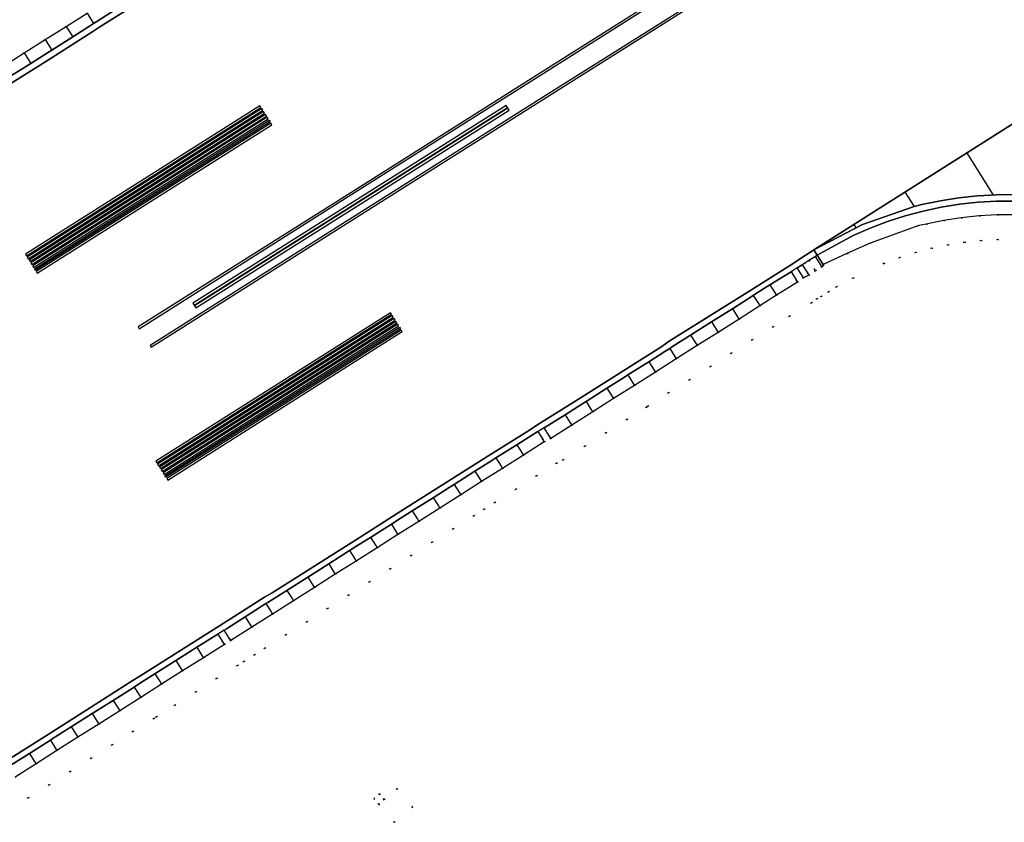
# Model space of a CAD drawing. Header units: metres. Extents: x 174791 to 179073, y 406431 to 409043.
# Tile 251 of 256: x 177565 to 177644, y 407854 to 407919. Entities that reach past the tile are written whole.
import ezdxf

# ---------------------------------------------------------------- set-up
doc = ezdxf.new("R2010")
doc.units = ezdxf.units.M
doc.linetypes.add('DOT', pattern=[6.35, 0, -6.35])
for name, color, linetype in [('terreindeelbegroeid', 254, 'DOT'), ('terreindeelonbegroeid', 254, 'DOT'), ('wegdeel_molgoot', 254, 'Continuous'), ('wegdeel_rijbaan', 254, 'Continuous'), ('wegdeel_rolbaan', 254, 'Continuous'), ('wegdeel_start_landingsbaan', 254, 'Continuous'), ('weginrichtingselement_markering_vliegtuigverharding', 254, 'Continuous'), ('weginrichtingselement_voeg_vliegtuigverharding', 254, 'Continuous')]:
    doc.layers.add(name, color=color, linetype=linetype)

msp = doc.modelspace()

# ---------------------------------------------------------------- linework, layer by layer
at = {"layer": 'terreindeelbegroeid'}
for points in [[(177570.014, 407919.594, 0), (177568.32, 407918.52, 0), (177566.625, 407917.446, 0), (177564.931, 407916.371, 0), (177563.237, 407915.297, 0)], [(177645.127, 407901.254, 0), (177643.777, 407901.248, 0), (177642.428, 407901.174, 0), (177641.085, 407901.032, 0), (177639.751, 407900.822, 0), (177638.429, 407900.545, 0), (177637.123, 407900.202, 0), (177635.836, 407899.792, 0), (177634.571, 407899.318, 0), (177631.563, 407900.113, 0), (177633.439, 407900.963, 0), (177637.374, 407902.391, 0), (177637.969, 407902.492, 0), (177639.39, 407902.79, 0), (177640.824, 407903.016, 0), (177642.268, 407903.168, 0), (177643.718, 407903.248, 0), (177645.17, 407903.254, 0)], [(177563.566, 407854.954, 0), (177565.26, 407856.029, 0), (177566.955, 407857.103, 0), (177568.65, 407858.178, 0), (177570.345, 407859.253, 0), (177572.04, 407860.327, 0), (177573.735, 407861.402, 0), (177575.43, 407862.476, 0), (177575.645, 407862.613, 0), (177577.124, 407863.551, 0), (177578.819, 407864.626, 0), (177580.514, 407865.7, 0), (177582.191, 407866.764, 0), (177582.712, 407867.078, 0), (177583.57, 407867.622, 0), (177584.422, 407868.162, 0), (177586.115, 407869.235, 0), (177587.808, 407870.308, 0), (177589.501, 407871.381, 0), (177591.193, 407872.453, 0), (177592.886, 407873.526, 0), (177594.579, 407874.599, 0), (177596.271, 407875.672, 0), (177597.964, 407876.744, 0), (177599.657, 407877.817, 0), (177601.35, 407878.89, 0), (177602.176, 407879.413, 0), (177603.042, 407879.962, 0), (177604.735, 407881.035, 0), (177606.428, 407882.108, 0), (177608.051, 407883.137, 0), (177608.584, 407883.416, 0), (177610.346, 407884.534, 0), (177612.04, 407885.608, 0), (177613.733, 407886.681, 0), (177615.319, 407887.687, 0), (177615.426, 407887.755, 0), (177617.12, 407888.829, 0), (177618.813, 407889.903, 0), (177620.506, 407890.977, 0), (177622.199, 407892.05, 0), (177623.893, 407893.124, 0), (177625.588, 407894.199, 0), (177626.918, 407895.048, 0), (177628.681, 407896.134, 0), (177629.125, 407896.458, 0), (177629.48, 407896.651, 0), (177630.079, 407897.022, 0), (177630.711, 407897.42, 0), (177632.057, 407898.141, 0), (177634.571, 407899.318, 0), (177635.836, 407899.792, 0), (177637.123, 407900.202, 0), (177638.429, 407900.545, 0), (177639.751, 407900.822, 0), (177641.085, 407901.032, 0), (177642.428, 407901.174, 0), (177643.777, 407901.248, 0), (177645.127, 407901.254, 0)], [(177564.19, 407857.718, 0), (177565.884, 407858.793, 0), (177567.579, 407859.867, 0), (177569.274, 407860.942, 0), (177570.969, 407862.016, 0), (177572.664, 407863.091, 0), (177574.359, 407864.166, 0), (177576.054, 407865.24, 0), (177577.748, 407866.315, 0), (177579.443, 407867.389, 0), (177581.138, 407868.464, 0), (177581.659, 407868.779, 0), (177583.352, 407869.852, 0), (177585.045, 407870.925, 0), (177586.737, 407871.997, 0), (177588.43, 407873.07, 0), (177590.123, 407874.143, 0), (177591.815, 407875.215, 0), (177593.508, 407876.288, 0), (177595.201, 407877.361, 0), (177596.894, 407878.434, 0), (177598.586, 407879.506, 0), (177600.279, 407880.579, 0), (177601.972, 407881.652, 0), (177603.665, 407882.725, 0), (177605.357, 407883.797, 0), (177607.05, 407884.87, 0), (177607.582, 407885.149, 0), (177609.275, 407886.223, 0), (177610.969, 407887.297, 0), (177612.662, 407888.37, 0), (177614.355, 407889.444, 0), (177616.049, 407890.518, 0), (177617.742, 407891.592, 0), (177619.435, 407892.666, 0), (177621.128, 407893.739, 0), (177622.822, 407894.813, 0), (177624.515, 407895.887, 0), (177625.855, 407896.742, 0), (177627.565, 407897.796, 0), (177628.053, 407898.152, 0), (177628.476, 407898.382, 0), (177629.02, 407898.718, 0), (177629.538, 407899.045, 0), (177629.655, 407899.141, 0), (177629.626, 407899.235, 0), (177631.563, 407900.113, 0), (177634.571, 407899.318, 0), (177632.057, 407898.141, 0), (177630.711, 407897.42, 0), (177630.079, 407897.022, 0), (177629.48, 407896.651, 0), (177629.125, 407896.458, 0), (177628.681, 407896.134, 0), (177626.918, 407895.048, 0), (177625.588, 407894.199, 0), (177623.893, 407893.124, 0), (177622.199, 407892.05, 0), (177620.506, 407890.977, 0), (177618.813, 407889.903, 0), (177617.12, 407888.829, 0), (177615.426, 407887.755, 0), (177615.319, 407887.687, 0), (177613.733, 407886.681, 0), (177612.04, 407885.608, 0), (177610.346, 407884.534, 0), (177608.584, 407883.416, 0), (177608.051, 407883.137, 0), (177606.428, 407882.108, 0), (177604.735, 407881.035, 0), (177603.042, 407879.962, 0), (177602.176, 407879.413, 0), (177601.35, 407878.89, 0), (177599.657, 407877.817, 0), (177597.964, 407876.744, 0), (177596.271, 407875.672, 0), (177594.579, 407874.599, 0), (177592.886, 407873.526, 0), (177591.193, 407872.453, 0), (177589.501, 407871.381, 0), (177587.808, 407870.308, 0), (177586.115, 407869.235, 0), (177584.422, 407868.162, 0), (177583.57, 407867.622, 0), (177582.712, 407867.078, 0), (177582.191, 407866.764, 0), (177580.514, 407865.7, 0), (177578.819, 407864.626, 0), (177577.124, 407863.551, 0), (177575.645, 407862.613, 0), (177575.43, 407862.476, 0), (177573.735, 407861.402, 0), (177572.04, 407860.327, 0), (177570.345, 407859.253, 0), (177568.65, 407858.178, 0), (177566.955, 407857.103, 0), (177565.26, 407856.029, 0), (177563.566, 407854.954, 0)]]:
    msp.add_polyline3d(points, dxfattribs=at)
msp.add_polyline3d([(177594.086, 407855.908, 0), (177593.696, 407856.364, 0), (177593.24, 407855.974, 0), (177593.63, 407855.518, 0), (177594.898, 407854.06, 0), (177596.392, 407855.291, 0), (177595.117, 407856.79, 0)], close=True, dxfattribs=at)
at = {"layer": 'terreindeelonbegroeid'}
for points in [[(177629.538, 407899.045, 0), (177629.02, 407898.718, 0), (177628.958, 407898.817, 0), (177628.486, 407899.562, 0), (177629.003, 407899.89, 0), (177629.477, 407899.142, 0)], [(177629.02, 407898.718, 0), (177628.476, 407898.382, 0), (177628.416, 407898.477, 0), (177627.946, 407899.22, 0), (177628.147, 407899.347, 0), (177628.486, 407899.562, 0), (177628.958, 407898.817, 0)], [(177628.053, 407898.152, 0), (177627.565, 407897.796, 0), (177627.499, 407897.903, 0), (177627.04, 407898.647, 0), (177627.535, 407898.961, 0), (177627.54, 407898.963, 0), (177628.009, 407898.222, 0)], [(177607.582, 407885.149, 0), (177607.05, 407884.87, 0), (177606.948, 407885.031, 0), (177606.515, 407885.715, 0), (177606.703, 407885.814, 0), (177607.047, 407885.994, 0), (177607.455, 407885.35, 0)], [(177581.659, 407868.779, 0), (177581.138, 407868.464, 0), (177581.018, 407868.653, 0), (177580.603, 407869.309, 0), (177581.124, 407869.624, 0), (177581.533, 407868.978, 0)], [(177593.63, 407855.518, 0), (177594.086, 407855.908, 0), (177595.117, 407856.79, 0), (177596.392, 407855.291, 0), (177594.898, 407854.06, 0)], [(177594.086, 407855.908, 0), (177593.63, 407855.518, 0), (177593.24, 407855.974, 0), (177593.696, 407856.364, 0)]]:
    msp.add_polyline3d(points, close=True, dxfattribs=at)
at = {"layer": 'wegdeel_molgoot'}
for points in [[(177574.433, 407920.601, 0), (177571.062, 407918.484, 0), (177570.485, 407918.094, 0), (177567.097, 407915.956, 0), (177563.714, 407913.821, 0)], [(177563.772, 407914.453, 0), (177565.467, 407915.527, 0), (177566.823, 407916.387, 0), (177567.161, 407916.601, 0), (177568.855, 407917.675, 0), (177570.207, 407918.532, 0), (177570.549, 407918.749, 0), (177570.795, 407918.905, 0), (177572.244, 407919.823, 0)], [(177645.189, 407904.377, 0), (177643.684, 407904.367, 0), (177642.182, 407904.281, 0), (177640.686, 407904.118, 0), (177639.2, 407903.879, 0), (177637.729, 407903.564, 0), (177636.275, 407903.175, 0), (177634.844, 407902.712, 0), (177633.437, 407902.177, 0), (177632.06, 407901.571, 0), (177629.16, 407899.989, 0), (177628.893, 407900.421, 0), (177632.824, 407902.462, 0), (177637.005, 407903.925, 0), (177637.637, 407904.087, 0), (177639.128, 407904.401, 0), (177640.633, 407904.64, 0), (177642.147, 407904.801, 0), (177643.668, 407904.886, 0), (177645.192, 407904.894, 0)], [(177563.571, 407859.098, 0), (177566.938, 407861.234, 0), (177570.305, 407863.37, 0), (177573.672, 407865.506, 0), (177574.3, 407865.897, 0), (177577.665, 407868.033, 0), (177581.028, 407870.167, 0), (177584.393, 407872.303, 0), (177584.998, 407872.653, 0), (177588.374, 407874.786, 0), (177591.755, 407876.923, 0), (177595.131, 407879.056, 0), (177595.718, 407879.444, 0), (177599.092, 407881.571, 0), (177602.467, 407883.7, 0), (177605.84, 407885.827, 0), (177606.45, 407886.213, 0), (177609.824, 407888.34, 0), (177613.198, 407890.467, 0), (177616.572, 407892.594, 0), (177617.176, 407893.016, 0), (177620.544, 407895.131, 0), (177623.912, 407897.246, 0), (177627.28, 407899.361, 0), (177627.877, 407899.77, 0), (177628.852, 407900.392, 0), (177628.893, 407900.421, 0), (177629.16, 407899.989, 0), (177629.003, 407899.89, 0), (177628.486, 407899.562, 0), (177628.147, 407899.347, 0), (177627.946, 407899.22, 0), (177627.54, 407898.963, 0), (177627.535, 407898.961, 0), (177627.04, 407898.647, 0), (177625.33, 407897.593, 0), (177624.165, 407896.85, 0), (177623.98, 407896.732, 0), (177622.286, 407895.658, 0), (177620.805, 407894.718, 0), (177620.593, 407894.584, 0), (177618.9, 407893.51, 0), (177617.447, 407892.589, 0), (177617.206, 407892.436, 0), (177616.825, 407892.195, 0), (177615.513, 407891.363, 0), (177613.82, 407890.289, 0), (177613.457, 407890.059, 0), (177612.126, 407889.215, 0), (177610.433, 407888.141, 0), (177610.089, 407887.923, 0), (177608.74, 407887.067, 0), (177607.047, 407885.994, 0), (177606.703, 407885.814, 0), (177606.515, 407885.715, 0), (177606.084, 407885.442, 0), (177604.822, 407884.642, 0), (177603.129, 407883.569, 0), (177602.715, 407883.307, 0), (177601.437, 407882.497, 0), (177599.744, 407881.424, 0), (177599.345, 407881.171, 0), (177598.051, 407880.351, 0), (177596.358, 407879.278, 0), (177595.976, 407879.036, 0), (177595.382, 407878.66, 0), (177594.666, 407878.206, 0), (177592.973, 407877.133, 0), (177592.009, 407876.522, 0), (177591.28, 407876.06, 0), (177589.587, 407874.987, 0), (177588.631, 407874.381, 0), (177587.895, 407873.915, 0), (177586.202, 407872.842, 0), (177585.258, 407872.243, 0), (177584.668, 407871.87, 0), (177584.509, 407871.769, 0), (177582.816, 407870.696, 0), (177581.302, 407869.736, 0), (177581.124, 407869.624, 0), (177580.603, 407869.309, 0), (177578.908, 407868.234, 0), (177577.93, 407867.614, 0), (177577.213, 407867.159, 0), (177575.518, 407866.085, 0), (177574.564, 407865.48, 0), (177573.94, 407865.084, 0), (177573.823, 407865.01, 0), (177572.128, 407863.935, 0), (177570.572, 407862.949, 0), (177570.434, 407862.861, 0), (177568.739, 407861.786, 0), (177567.204, 407860.813, 0), (177567.044, 407860.712, 0), (177565.349, 407859.637, 0), (177563.837, 407858.678, 0)]]:
    msp.add_polyline3d(points, dxfattribs=at)
at = {"layer": 'wegdeel_rijbaan'}
for points in [[(177572.244, 407919.823, 0), (177570.795, 407918.905, 0), (177570.549, 407918.749, 0), (177570.207, 407918.532, 0), (177568.855, 407917.675, 0), (177567.161, 407916.601, 0), (177566.823, 407916.387, 0), (177565.467, 407915.527, 0), (177563.772, 407914.453, 0)], [(177563.237, 407915.297, 0), (177564.931, 407916.371, 0), (177566.625, 407917.446, 0), (177568.32, 407918.52, 0), (177570.014, 407919.594, 0)], [(177645.17, 407903.254, 0), (177643.718, 407903.248, 0), (177642.268, 407903.168, 0), (177640.824, 407903.016, 0), (177639.39, 407902.79, 0), (177637.969, 407902.492, 0), (177637.374, 407902.391, 0), (177633.439, 407900.963, 0), (177631.563, 407900.113, 0), (177629.626, 407899.235, 0), (177629.16, 407899.989, 0), (177632.06, 407901.571, 0), (177633.437, 407902.177, 0), (177634.844, 407902.712, 0), (177636.275, 407903.175, 0), (177637.729, 407903.564, 0), (177639.2, 407903.879, 0), (177640.686, 407904.118, 0), (177642.182, 407904.281, 0), (177643.684, 407904.367, 0), (177645.189, 407904.377, 0)], [(177563.837, 407858.678, 0), (177565.349, 407859.637, 0), (177567.044, 407860.712, 0), (177567.204, 407860.813, 0), (177568.739, 407861.786, 0), (177570.434, 407862.861, 0), (177570.572, 407862.949, 0), (177572.128, 407863.935, 0), (177573.823, 407865.01, 0), (177573.94, 407865.084, 0), (177574.564, 407865.48, 0), (177575.518, 407866.085, 0), (177577.213, 407867.159, 0), (177577.93, 407867.614, 0), (177578.908, 407868.234, 0), (177580.603, 407869.309, 0), (177581.018, 407868.653, 0), (177581.138, 407868.464, 0), (177579.443, 407867.389, 0), (177577.748, 407866.315, 0), (177576.054, 407865.24, 0), (177574.359, 407864.166, 0), (177572.664, 407863.091, 0), (177570.969, 407862.016, 0), (177569.274, 407860.942, 0), (177567.579, 407859.867, 0), (177565.884, 407858.793, 0), (177564.19, 407857.718, 0)]]:
    msp.add_polyline3d(points, dxfattribs=at)
for points in [[(177629.626, 407899.235, 0), (177629.655, 407899.141, 0), (177629.538, 407899.045, 0), (177629.477, 407899.142, 0), (177629.003, 407899.89, 0), (177629.16, 407899.989, 0)], [(177628.476, 407898.382, 0), (177628.053, 407898.152, 0), (177628.009, 407898.222, 0), (177627.54, 407898.963, 0), (177627.946, 407899.22, 0), (177628.416, 407898.477, 0)], [(177627.565, 407897.796, 0), (177625.855, 407896.742, 0), (177624.515, 407895.887, 0), (177622.822, 407894.813, 0), (177621.128, 407893.739, 0), (177619.435, 407892.666, 0), (177617.742, 407891.592, 0), (177616.049, 407890.518, 0), (177614.355, 407889.444, 0), (177612.662, 407888.37, 0), (177610.969, 407887.297, 0), (177609.275, 407886.223, 0), (177607.582, 407885.149, 0), (177607.455, 407885.35, 0), (177607.047, 407885.994, 0), (177608.74, 407887.067, 0), (177610.089, 407887.923, 0), (177610.433, 407888.141, 0), (177612.126, 407889.215, 0), (177613.457, 407890.059, 0), (177613.82, 407890.289, 0), (177615.513, 407891.363, 0), (177616.825, 407892.195, 0), (177617.206, 407892.436, 0), (177617.447, 407892.589, 0), (177618.9, 407893.51, 0), (177620.593, 407894.584, 0), (177620.805, 407894.718, 0), (177622.286, 407895.658, 0), (177623.98, 407896.732, 0), (177624.165, 407896.85, 0), (177625.33, 407897.593, 0), (177627.04, 407898.647, 0), (177627.499, 407897.903, 0)], [(177607.05, 407884.87, 0), (177605.357, 407883.797, 0), (177603.665, 407882.725, 0), (177601.972, 407881.652, 0), (177600.279, 407880.579, 0), (177598.586, 407879.506, 0), (177596.894, 407878.434, 0), (177595.201, 407877.361, 0), (177593.508, 407876.288, 0), (177591.815, 407875.215, 0), (177590.123, 407874.143, 0), (177588.43, 407873.07, 0), (177586.737, 407871.997, 0), (177585.045, 407870.925, 0), (177583.352, 407869.852, 0), (177581.659, 407868.779, 0), (177581.533, 407868.978, 0), (177581.124, 407869.624, 0), (177581.302, 407869.736, 0), (177582.816, 407870.696, 0), (177584.509, 407871.769, 0), (177584.668, 407871.87, 0), (177585.258, 407872.243, 0), (177586.202, 407872.842, 0), (177587.895, 407873.915, 0), (177588.631, 407874.381, 0), (177589.587, 407874.987, 0), (177591.28, 407876.06, 0), (177592.009, 407876.522, 0), (177592.973, 407877.133, 0), (177594.666, 407878.206, 0), (177595.382, 407878.66, 0), (177595.976, 407879.036, 0), (177596.358, 407879.278, 0), (177598.051, 407880.351, 0), (177599.345, 407881.171, 0), (177599.744, 407881.424, 0), (177601.437, 407882.497, 0), (177602.715, 407883.307, 0), (177603.129, 407883.569, 0), (177604.822, 407884.642, 0), (177606.084, 407885.442, 0), (177606.515, 407885.715, 0), (177606.948, 407885.031, 0)]]:
    msp.add_polyline3d(points, close=True, dxfattribs=at)
at = {"layer": 'wegdeel_rolbaan'}
msp.add_polyline3d([(177645.192, 407904.894, 0), (177643.668, 407904.886, 0), (177642.147, 407904.801, 0), (177640.633, 407904.64, 0), (177639.128, 407904.401, 0), (177637.637, 407904.087, 0), (177637.005, 407903.925, 0), (177632.824, 407902.462, 0), (177628.893, 407900.421, 0), (177653.982, 407916.326, 0)], dxfattribs=at)
at = {"layer": 'wegdeel_start_landingsbaan'}
for points in [[(177563.714, 407913.821, 0), (177567.097, 407915.956, 0), (177570.485, 407918.094, 0), (177571.062, 407918.484, 0), (177574.433, 407920.601, 0)], [(177653.982, 407916.326, 0), (177628.893, 407900.421, 0), (177628.852, 407900.392, 0), (177627.877, 407899.77, 0), (177627.28, 407899.361, 0), (177623.912, 407897.246, 0), (177620.544, 407895.131, 0), (177617.176, 407893.016, 0), (177616.572, 407892.594, 0), (177613.198, 407890.467, 0), (177609.824, 407888.34, 0), (177606.45, 407886.213, 0), (177605.84, 407885.827, 0), (177602.467, 407883.7, 0), (177599.092, 407881.571, 0), (177595.718, 407879.444, 0), (177595.131, 407879.056, 0), (177591.755, 407876.923, 0), (177588.374, 407874.786, 0), (177584.998, 407872.653, 0), (177584.393, 407872.303, 0), (177581.028, 407870.167, 0), (177577.665, 407868.033, 0), (177574.3, 407865.897, 0), (177573.672, 407865.506, 0), (177570.305, 407863.37, 0), (177566.938, 407861.234, 0), (177563.571, 407859.098, 0)]]:
    msp.add_polyline3d(points, dxfattribs=at)
at = {"layer": 'weginrichtingselement_markering_vliegtuigverharding'}
for points in [[(177624.119, 407925.745, 0), (177607.905, 407915.481, 0), (177590.873, 407904.727, 0), (177574.159, 407894.184, 0), (177574.242, 407894.035, 0), (177590.948, 407904.609, 0), (177607.98, 407915.363, 0), (177624.207, 407925.635, 0)], [(177625.13, 407924.244, 0), (177607.641, 407913.214, 0), (177591.517, 407903.036, 0), (177575.126, 407892.683, 0), (177575.217, 407892.541, 0), (177591.592, 407902.918, 0), (177607.716, 407913.096, 0), (177625.205, 407924.126, 0)], [(177584.021, 407912.089, 0), (177565.02, 407900.064, 0), (177565.1, 407899.937, 0), (177584.102, 407911.963, 0), (177584.021, 407912.089, 0)], [(177565.168, 407899.83, 0), (177565.248, 407899.703, 0), (177584.249, 407911.729, 0), (177584.169, 407911.856, 0), (177565.168, 407899.83, 0)], [(177578.589, 407896.101, 0), (177578.696, 407895.932, 0), (177604.065, 407911.952, 0), (177603.958, 407912.121, 0), (177578.589, 407896.101, 0)], [(177578.727, 407895.885, 0), (177578.834, 407895.716, 0), (177604.198, 407911.736, 0), (177604.091, 407911.905, 0), (177578.727, 407895.885, 0)], [(177565.316, 407899.596, 0), (177565.396, 407899.47, 0), (177584.397, 407911.495, 0), (177584.317, 407911.622, 0), (177565.316, 407899.596, 0)], [(177565.464, 407899.363, 0), (177565.544, 407899.236, 0), (177584.545, 407911.261, 0), (177584.465, 407911.388, 0), (177565.464, 407899.363, 0)], [(177565.612, 407899.129, 0), (177565.692, 407899.002, 0), (177584.693, 407911.028, 0), (177584.613, 407911.154, 0), (177565.612, 407899.129, 0)], [(177565.76, 407898.895, 0), (177584.761, 407910.92, 0), (177584.841, 407910.794, 0), (177565.84, 407898.768, 0), (177565.76, 407898.895, 0)], [(177584.987, 407910.559, 0), (177584.909, 407910.687, 0), (177565.908, 407898.661, 0), (177565.988, 407898.534, 0), (177584.987, 407910.559, 0)], [(177594.583, 407895.327, 0), (177575.582, 407883.301, 0), (177575.662, 407883.175, 0), (177594.663, 407895.2, 0), (177594.583, 407895.327, 0)], [(177575.73, 407883.068, 0), (177575.81, 407882.941, 0), (177594.812, 407894.966, 0), (177594.731, 407895.093, 0), (177575.73, 407883.068, 0)], [(177575.878, 407882.834, 0), (177575.958, 407882.707, 0), (177594.959, 407894.733, 0), (177594.879, 407894.859, 0), (177575.878, 407882.834, 0)], [(177576.026, 407882.6, 0), (177576.106, 407882.473, 0), (177595.107, 407894.499, 0), (177595.027, 407894.626, 0), (177576.026, 407882.6, 0)], [(177576.174, 407882.366, 0), (177576.254, 407882.24, 0), (177595.255, 407894.265, 0), (177595.175, 407894.392, 0), (177576.174, 407882.366, 0)], [(177576.322, 407882.132, 0), (177595.323, 407894.158, 0), (177595.403, 407894.031, 0), (177576.402, 407882.006, 0), (177576.322, 407882.132, 0)], [(177595.549, 407893.796, 0), (177595.471, 407893.924, 0), (177576.47, 407881.899, 0), (177576.55, 407881.772, 0), (177595.549, 407893.796, 0)]]:
    msp.add_polyline3d(points, dxfattribs=at)
at = {"layer": 'weginrichtingselement_voeg_vliegtuigverharding'}
for p, q in [((177641.259, 407908.317), (177643.387, 407904.905)), ((177636.216, 407905.137), (177636.999, 407903.941)), ((177632.086, 407902.524), (177632.271, 407902.209))]:
    msp.add_line(p, q, dxfattribs=at)
for points in [[(177570.014, 407919.594, 0), (177570.099, 407919.46, 0), (177570.549, 407918.749, 0)], [(177568.32, 407918.52, 0), (177568.403, 407918.388, 0), (177568.855, 407917.675, 0)], [(177566.625, 407917.446, 0), (177566.708, 407917.315, 0), (177567.161, 407916.601, 0)], [(177564.931, 407916.371, 0), (177565.013, 407916.243, 0), (177565.467, 407915.527, 0)], [(177625.33, 407897.593, 0), (177625.797, 407896.837, 0), (177625.855, 407896.742, 0)], [(177623.979, 407896.732, 0), (177624.448, 407895.992, 0), (177624.515, 407895.887, 0)], [(177622.286, 407895.658, 0), (177622.749, 407894.928, 0), (177622.822, 407894.813, 0)], [(177620.593, 407894.584, 0), (177621.049, 407893.864, 0), (177621.128, 407893.739, 0)], [(177618.9, 407893.51, 0), (177619.35, 407892.8, 0), (177619.435, 407892.666, 0)], [(177617.206, 407892.436, 0), (177617.651, 407891.735, 0), (177617.742, 407891.592, 0)], [(177615.513, 407891.363, 0), (177615.951, 407890.671, 0), (177616.049, 407890.518, 0)], [(177613.82, 407890.289, 0), (177614.252, 407889.607, 0), (177614.355, 407889.444, 0)], [(177612.126, 407889.215, 0), (177612.553, 407888.542, 0), (177612.662, 407888.37, 0)], [(177610.433, 407888.141, 0), (177610.853, 407887.478, 0), (177610.969, 407887.297, 0)], [(177608.74, 407887.067, 0), (177609.154, 407886.414, 0), (177609.275, 407886.223, 0)], [(177604.822, 407884.642, 0), (177605.253, 407883.961, 0), (177605.357, 407883.797, 0)], [(177603.129, 407883.569, 0), (177603.559, 407882.891, 0), (177603.665, 407882.725, 0)], [(177601.437, 407882.497, 0), (177601.865, 407881.821, 0), (177601.972, 407881.652, 0)], [(177599.744, 407881.424, 0), (177600.17, 407880.75, 0), (177600.279, 407880.579, 0)], [(177598.051, 407880.351, 0), (177598.476, 407879.68, 0), (177598.586, 407879.506, 0)], [(177596.358, 407879.278, 0), (177596.782, 407878.61, 0), (177596.894, 407878.434, 0)], [(177594.666, 407878.206, 0), (177595.087, 407877.54, 0), (177595.201, 407877.361, 0)], [(177592.973, 407877.133, 0), (177593.393, 407876.47, 0), (177593.508, 407876.288, 0)], [(177591.28, 407876.06, 0), (177591.699, 407875.399, 0), (177591.815, 407875.215, 0)], [(177589.587, 407874.987, 0), (177590.005, 407874.329, 0), (177590.123, 407874.143, 0)], [(177587.895, 407873.915, 0), (177588.31, 407873.259, 0), (177588.43, 407873.07, 0)], [(177586.202, 407872.842, 0), (177586.616, 407872.189, 0), (177586.737, 407871.997, 0)], [(177584.509, 407871.769, 0), (177584.922, 407871.119, 0), (177585.045, 407870.925, 0)], [(177582.816, 407870.696, 0), (177583.227, 407870.048, 0), (177583.352, 407869.852, 0)], [(177578.908, 407868.234, 0), (177579.321, 407867.582, 0), (177579.443, 407867.389, 0)], [(177577.213, 407867.159, 0), (177577.623, 407866.512, 0), (177577.748, 407866.315, 0)], [(177575.518, 407866.085, 0), (177575.925, 407865.442, 0), (177576.054, 407865.24, 0)], [(177573.823, 407865.01, 0), (177574.227, 407864.372, 0), (177574.359, 407864.166, 0)], [(177572.128, 407863.935, 0), (177572.53, 407863.302, 0), (177572.664, 407863.091, 0)], [(177570.433, 407862.861, 0), (177570.832, 407862.232, 0), (177570.969, 407862.016, 0)], [(177568.739, 407861.786, 0), (177569.134, 407861.162, 0), (177569.274, 407860.942, 0)], [(177567.044, 407860.712, 0), (177567.436, 407860.092, 0), (177567.579, 407859.867, 0)], [(177565.349, 407859.637, 0), (177565.739, 407859.022, 0), (177565.884, 407858.793, 0)]]:
    msp.add_polyline3d(points, dxfattribs=at)

doc.saveas('drawing.dxf')
